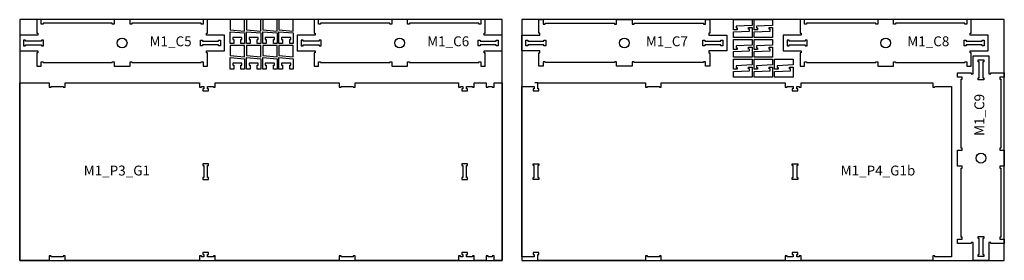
# Model space of a CAD drawing. Header units: millimetres. Extents: x -18184 to 50972, y 6312 to 16778.
# Tile 8 of 24: x -9888 to -4908, y 10273 to 11493. Entities that reach past the tile are written whole.
import ezdxf

# ---------------------------------------------------------------- set-up
doc = ezdxf.new("R2010")
doc.units = ezdxf.units.MM
doc.header["$MEASUREMENT"] = 0
for name, color, linetype in [('freeswerk_CODES', 50, 'Continuous'), ('freeswerk_ELEMENTEN', 7, 'Continuous'), ('freeswerk_PLATEN', 3, 'Continuous')]:
    doc.layers.add(name, color=color, linetype=linetype)

msp = doc.modelspace()

# ---------------------------------------------------------------- linework, layer by layer
for centre in [(-9369.7, 11374.5), (-7965.7, 11374.5), (-6829.7, 11374.5), (-5507.7, 11374.5), (-5025.7, 10790.5)]:
    msp.add_circle(centre, 25)
at = {"layer": 'freeswerk_ELEMENTEN'}
for points in [[(-8937.7, 11424.5), (-8937.7, 11492.5), (-8959.7, 11492.5), (-8959.7, 11469.5), (-8969.7, 11469.5), (-8969.7, 11474.5), (-9319.7, 11474.5), (-9319.7, 11469.5), (-9329.7, 11469.5), (-9329.7, 11492.5), (-9409.7, 11492.5), (-9409.7, 11469.5), (-9419.7, 11469.5), (-9419.7, 11474.5), (-9769.7, 11474.5), (-9769.7, 11469.5), (-9779.7, 11469.5), (-9779.7, 11492.5), (-9801.7, 11492.5), (-9801.7, 11424.5), (-9796.7, 11424.5), (-9796.7, 11414.5), (-9887.7, 11414.5), (-9887.7, 11334.5), (-9796.7, 11334.5), (-9796.7, 11324.5), (-9801.7, 11324.5), (-9801.7, 11256.5), (-9779.7, 11256.5), (-9779.7, 11279.5), (-9769.7, 11279.5), (-9769.7, 11274.5), (-9419.7, 11274.5), (-9419.7, 11279.5), (-9409.7, 11279.5), (-9409.7, 11256.5), (-9329.7, 11256.5), (-9329.7, 11279.5), (-9319.7, 11279.5), (-9319.7, 11274.5), (-8969.7, 11274.5), (-8969.7, 11279.5), (-8959.7, 11279.5), (-8959.7, 11256.5), (-8937.7, 11256.5), (-8937.7, 11324.5), (-8942.7, 11324.5), (-8942.7, 11334.5), (-8851.7, 11334.5), (-8851.7, 11414.5), (-8942.7, 11414.5), (-8942.7, 11424.5)], [(-8822.8, 11440.6), (-8750.6, 11434.9), (-8750.6, 11492.5), (-8822.8, 11492.5)], [(-8740.6, 11440.6), (-8668.4, 11434.9), (-8668.4, 11492.5), (-8740.6, 11492.5)], [(-8658.4, 11440.6), (-8586.2, 11434.9), (-8586.2, 11492.5), (-8658.4, 11492.5)], [(-8576.2, 11440.6), (-8504, 11434.9), (-8504, 11492.5), (-8576.2, 11492.5)], [(-7533.7, 11424.5), (-7533.7, 11492.5), (-7555.7, 11492.5), (-7555.7, 11469.5), (-7565.7, 11469.5), (-7565.7, 11474.5), (-7915.7, 11474.5), (-7915.7, 11469.5), (-7925.7, 11469.5), (-7925.7, 11492.5), (-8005.7, 11492.5), (-8005.7, 11469.5), (-8015.7, 11469.5), (-8015.7, 11474.5), (-8365.7, 11474.5), (-8365.7, 11469.5), (-8375.7, 11469.5), (-8375.7, 11492.5), (-8397.7, 11492.5), (-8397.7, 11424.5), (-8392.7, 11424.5), (-8392.7, 11414.5), (-8483.7, 11414.5), (-8483.7, 11334.5), (-8392.7, 11334.5), (-8392.7, 11324.5), (-8397.7, 11324.5), (-8397.7, 11256.5), (-8375.7, 11256.5), (-8375.7, 11279.5), (-8365.7, 11279.5), (-8365.7, 11274.5), (-8015.7, 11274.5), (-8015.7, 11279.5), (-8005.7, 11279.5), (-8005.7, 11256.5), (-7925.7, 11256.5), (-7925.7, 11279.5), (-7915.7, 11279.5), (-7915.7, 11274.5), (-7565.7, 11274.5), (-7565.7, 11279.5), (-7555.7, 11279.5), (-7555.7, 11256.5), (-7533.7, 11256.5), (-7533.7, 11324.5), (-7538.7, 11324.5), (-7538.7, 11334.5), (-7447.7, 11334.5), (-7447.7, 11414.5), (-7538.7, 11414.5), (-7538.7, 11424.5)], [(-6869.7, 11279.5), (-6879.7, 11279.5), (-6879.7, 11274.5), (-7229.7, 11274.5), (-7229.7, 11279.5), (-7239.7, 11279.5), (-7239.7, 11256.5), (-7261.7, 11256.5), (-7261.7, 11324.5), (-7256.7, 11324.5), (-7256.7, 11334.5), (-7347.7, 11334.5), (-7347.7, 11414.5), (-7256.7, 11414.5), (-7256.7, 11424.5), (-7261.7, 11424.5), (-7261.7, 11492.5), (-7239.7, 11492.5), (-7239.7, 11469.5), (-7229.7, 11469.5), (-7229.7, 11474.5), (-6879.7, 11474.5), (-6879.7, 11469.5), (-6869.7, 11469.5), (-6869.7, 11492.5), (-6789.7, 11492.5), (-6789.7, 11469.5), (-6779.7, 11469.5), (-6779.7, 11474.5), (-6429.7, 11474.5), (-6429.7, 11469.5), (-6419.7, 11469.5), (-6419.7, 11492.5), (-6397.7, 11492.5), (-6397.7, 11424.5), (-6402.7, 11424.5), (-6402.7, 11414.5), (-6311.7, 11414.5), (-6311.7, 11334.5), (-6402.7, 11334.5), (-6402.7, 11324.5), (-6397.7, 11324.5), (-6397.7, 11256.5), (-6419.7, 11256.5), (-6419.7, 11279.5), (-6429.7, 11279.5), (-6429.7, 11274.5), (-6779.7, 11274.5), (-6779.7, 11279.5), (-6789.7, 11279.5), (-6789.7, 11256.5), (-6869.7, 11256.5)], [(-6183.5, 11492.5), (-6183.5, 11463.7), (-6264.5, 11460.1), (-6264.5, 11450.8), (-6259.5, 11450.8), (-6259.5, 11441.7), (-6277.5, 11441.7), (-6277.5, 11492.5)], [(-6079.5, 11492.5), (-6079.5, 11463.7), (-6160.5, 11460.1), (-6160.5, 11450.8), (-6155.5, 11450.8), (-6155.5, 11441.7), (-6173.5, 11441.7), (-6173.5, 11492.5)], [(-5075.7, 11424.5), (-5075.7, 11492.5), (-5097.7, 11492.5), (-5097.7, 11469.5), (-5107.7, 11469.5), (-5107.7, 11474.5), (-5457.7, 11474.5), (-5457.7, 11469.5), (-5467.7, 11469.5), (-5467.7, 11492.5), (-5547.7, 11492.5), (-5547.7, 11469.5), (-5557.7, 11469.5), (-5557.7, 11474.5), (-5907.7, 11474.5), (-5907.7, 11469.5), (-5917.7, 11469.5), (-5917.7, 11492.5), (-5939.7, 11492.5), (-5939.7, 11424.5), (-5934.7, 11424.5), (-5934.7, 11414.5), (-6025.7, 11414.5), (-6025.7, 11334.5), (-5934.7, 11334.5), (-5934.7, 11324.5), (-5939.7, 11324.5), (-5939.7, 11256.5), (-5917.7, 11256.5), (-5917.7, 11279.5), (-5907.7, 11279.5), (-5907.7, 11274.5), (-5557.7, 11274.5), (-5557.7, 11279.5), (-5547.7, 11279.5), (-5547.7, 11256.5), (-5467.7, 11256.5), (-5467.7, 11279.5), (-5457.7, 11279.5), (-5457.7, 11274.5), (-5107.7, 11274.5), (-5107.7, 11279.5), (-5097.7, 11279.5), (-5097.7, 11256.5), (-5075.7, 11256.5), (-5075.7, 11324.5), (-5080.7, 11324.5), (-5080.7, 11334.5), (-4989.7, 11334.5), (-4989.7, 11414.5), (-5080.7, 11414.5), (-5080.7, 11424.5)], [(-8750.6, 11371.9), (-8768.6, 11371.9), (-8768.6, 11391.7), (-8763.6, 11391.7), (-8763.6, 11401.9), (-8809.8, 11401.9), (-8809.8, 11391.7), (-8804.8, 11391.7), (-8804.8, 11371.9), (-8822.8, 11371.9), (-8822.8, 11430.6), (-8750.6, 11424.9)], [(-8668.4, 11371.9), (-8686.4, 11371.9), (-8686.4, 11391.7), (-8681.4, 11391.7), (-8681.4, 11401.9), (-8727.6, 11401.9), (-8727.6, 11391.7), (-8722.6, 11391.7), (-8722.6, 11371.9), (-8740.6, 11371.9), (-8740.6, 11430.6), (-8668.4, 11424.9)], [(-8586.2, 11371.9), (-8604.2, 11371.9), (-8604.2, 11391.7), (-8599.2, 11391.7), (-8599.2, 11401.9), (-8645.4, 11401.9), (-8645.4, 11391.7), (-8640.4, 11391.7), (-8640.4, 11371.9), (-8658.4, 11371.9), (-8658.4, 11430.6), (-8586.2, 11424.9)], [(-8504, 11371.9), (-8522, 11371.9), (-8522, 11391.7), (-8517, 11391.7), (-8517, 11401.9), (-8563.2, 11401.9), (-8563.2, 11391.7), (-8558.2, 11391.7), (-8558.2, 11371.9), (-8576.2, 11371.9), (-8576.2, 11430.6), (-8504, 11424.9)], [(-6277.5, 11402.1), (-6277.5, 11430.9), (-6196.5, 11434.6), (-6196.5, 11443.8), (-6201.5, 11443.8), (-6201.5, 11452.9), (-6183.5, 11452.9), (-6183.5, 11402.1)], [(-6173.5, 11402.1), (-6173.5, 11430.9), (-6092.5, 11434.6), (-6092.5, 11443.8), (-6097.5, 11443.8), (-6097.5, 11452.9), (-6079.5, 11452.9), (-6079.5, 11402.1)], [(-9857.7, 11383.5), (-9857.7, 11388.5), (-9867.7, 11388.5), (-9867.7, 11360.5), (-9857.7, 11360.5), (-9857.7, 11365.5), (-9776.7, 11365.5), (-9776.7, 11360.5), (-9766.7, 11360.5), (-9766.7, 11388.5), (-9776.7, 11388.5), (-9776.7, 11383.5)], [(-8881.7, 11365.5), (-8962.7, 11365.5), (-8962.7, 11360.5), (-8972.7, 11360.5), (-8972.7, 11388.5), (-8962.7, 11388.5), (-8962.7, 11383.5), (-8881.7, 11383.5), (-8881.7, 11388.5), (-8871.7, 11388.5), (-8871.7, 11360.5), (-8881.7, 11360.5)], [(-8822.8, 11310), (-8750.6, 11304.3), (-8750.6, 11361.9), (-8822.8, 11361.9)], [(-8740.6, 11310), (-8668.4, 11304.3), (-8668.4, 11361.9), (-8740.6, 11361.9)], [(-8658.4, 11310), (-8586.2, 11304.3), (-8586.2, 11361.9), (-8658.4, 11361.9)], [(-8576.2, 11310), (-8504, 11304.3), (-8504, 11361.9), (-8576.2, 11361.9)], [(-8453.7, 11383.5), (-8453.7, 11388.5), (-8463.7, 11388.5), (-8463.7, 11360.5), (-8453.7, 11360.5), (-8453.7, 11365.5), (-8372.7, 11365.5), (-8372.7, 11360.5), (-8362.7, 11360.5), (-8362.7, 11388.5), (-8372.7, 11388.5), (-8372.7, 11383.5)], [(-7477.7, 11365.5), (-7558.7, 11365.5), (-7558.7, 11360.5), (-7568.7, 11360.5), (-7568.7, 11388.5), (-7558.7, 11388.5), (-7558.7, 11383.5), (-7477.7, 11383.5), (-7477.7, 11388.5), (-7467.7, 11388.5), (-7467.7, 11360.5), (-7477.7, 11360.5)], [(-7236.7, 11388.5), (-7226.7, 11388.5), (-7226.7, 11360.5), (-7236.7, 11360.5), (-7236.7, 11365.5), (-7317.7, 11365.5), (-7317.7, 11360.5), (-7327.7, 11360.5), (-7327.7, 11388.5), (-7317.7, 11388.5), (-7317.7, 11383.5), (-7236.7, 11383.5)], [(-6341.7, 11360.5), (-6341.7, 11365.5), (-6422.7, 11365.5), (-6422.7, 11360.5), (-6432.7, 11360.5), (-6432.7, 11388.5), (-6422.7, 11388.5), (-6422.7, 11383.5), (-6341.7, 11383.5), (-6341.7, 11388.5), (-6331.7, 11388.5), (-6331.7, 11360.5)], [(-6183.5, 11392.1), (-6183.5, 11363.3), (-6264.5, 11359.7), (-6264.5, 11350.4), (-6259.5, 11350.4), (-6259.5, 11341.3), (-6277.5, 11341.3), (-6277.5, 11392.1)], [(-6079.5, 11392.1), (-6079.5, 11363.3), (-6160.5, 11359.7), (-6160.5, 11350.4), (-6155.5, 11350.4), (-6155.5, 11341.3), (-6173.5, 11341.3), (-6173.5, 11392.1)], [(-5995.7, 11383.5), (-5995.7, 11388.5), (-6005.7, 11388.5), (-6005.7, 11360.5), (-5995.7, 11360.5), (-5995.7, 11365.5), (-5914.7, 11365.5), (-5914.7, 11360.5), (-5904.7, 11360.5), (-5904.7, 11388.5), (-5914.7, 11388.5), (-5914.7, 11383.5)], [(-5019.7, 11365.5), (-5100.7, 11365.5), (-5100.7, 11360.5), (-5110.7, 11360.5), (-5110.7, 11388.5), (-5100.7, 11388.5), (-5100.7, 11383.5), (-5019.7, 11383.5), (-5019.7, 11388.5), (-5009.7, 11388.5), (-5009.7, 11360.5), (-5019.7, 11360.5)], [(-6277.5, 11301.7), (-6277.5, 11330.5), (-6196.5, 11334.1), (-6196.5, 11343.4), (-6201.5, 11343.4), (-6201.5, 11352.5), (-6183.5, 11352.5), (-6183.5, 11301.7)], [(-6173.5, 11301.7), (-6173.5, 11330.5), (-6092.5, 11334.1), (-6092.5, 11343.4), (-6097.5, 11343.4), (-6097.5, 11352.5), (-6079.5, 11352.5), (-6079.5, 11301.7)], [(-4930.7, 10750.5), (-4930.7, 10740.5), (-4925.7, 10740.5), (-4925.7, 10390.5), (-4930.7, 10390.5), (-4930.7, 10380.5), (-4907.7, 10380.5), (-4907.7, 10358.5), (-4975.7, 10358.5), (-4975.7, 10363.5), (-4985.7, 10363.5), (-4985.7, 10272.5), (-5065.7, 10272.5), (-5065.7, 10363.5), (-5075.7, 10363.5), (-5075.7, 10358.5), (-5143.7, 10358.5), (-5143.7, 10380.5), (-5120.7, 10380.5), (-5120.7, 10390.5), (-5125.7, 10390.5), (-5125.7, 10740.5), (-5120.7, 10740.5), (-5120.7, 10750.5), (-5143.7, 10750.5), (-5143.7, 10830.5), (-5120.7, 10830.5), (-5120.7, 10840.5), (-5125.7, 10840.5), (-5125.7, 11190.5), (-5120.7, 11190.5), (-5120.7, 11200.5), (-5143.7, 11200.5), (-5143.7, 11222.5), (-5075.7, 11222.5), (-5075.7, 11217.5), (-5065.7, 11217.5), (-5065.7, 11308.5), (-4985.7, 11308.5), (-4985.7, 11217.5), (-4975.7, 11217.5), (-4975.7, 11222.5), (-4907.7, 11222.5), (-4907.7, 11200.5), (-4930.7, 11200.5), (-4930.7, 11190.5), (-4925.7, 11190.5), (-4925.7, 10840.5), (-4930.7, 10840.5), (-4930.7, 10830.5), (-4907.7, 10830.5), (-4907.7, 10750.5)], [(-8750.6, 11241.3), (-8768.6, 11241.3), (-8768.6, 11261.1), (-8763.6, 11261.1), (-8763.6, 11271.3), (-8809.8, 11271.3), (-8809.8, 11261.1), (-8804.8, 11261.1), (-8804.8, 11241.3), (-8822.8, 11241.3), (-8822.8, 11300), (-8750.6, 11294.3)], [(-8668.4, 11241.3), (-8686.4, 11241.3), (-8686.4, 11261.1), (-8681.4, 11261.1), (-8681.4, 11271.3), (-8727.6, 11271.3), (-8727.6, 11261.1), (-8722.6, 11261.1), (-8722.6, 11241.3), (-8740.6, 11241.3), (-8740.6, 11300), (-8668.4, 11294.3)], [(-8586.2, 11241.3), (-8604.2, 11241.3), (-8604.2, 11261.1), (-8599.2, 11261.1), (-8599.2, 11271.3), (-8645.4, 11271.3), (-8645.4, 11261.1), (-8640.4, 11261.1), (-8640.4, 11241.3), (-8658.4, 11241.3), (-8658.4, 11300), (-8586.2, 11294.3)], [(-8504, 11241.3), (-8522, 11241.3), (-8522, 11261.1), (-8517, 11261.1), (-8517, 11271.3), (-8563.2, 11271.3), (-8563.2, 11261.1), (-8558.2, 11261.1), (-8558.2, 11241.3), (-8576.2, 11241.3), (-8576.2, 11300), (-8504, 11294.3)], [(-6183.5, 11291.7), (-6183.5, 11262.9), (-6264.5, 11259.2), (-6264.5, 11250), (-6259.5, 11250), (-6259.5, 11240.9), (-6277.5, 11240.9), (-6277.5, 11291.7)], [(-6079.5, 11291.7), (-6079.5, 11262.9), (-6160.5, 11259.2), (-6160.5, 11250), (-6155.5, 11250), (-6155.5, 11240.9), (-6173.5, 11240.9), (-6173.5, 11291.7)], [(-5975.5, 11291.7), (-5975.5, 11262.9), (-6056.5, 11259.2), (-6056.5, 11250), (-6051.5, 11250), (-6051.5, 11240.9), (-6069.5, 11240.9), (-6069.5, 11291.7)], [(-5011.7, 11278.5), (-5016.7, 11278.5), (-5016.7, 11197.5), (-5011.7, 11197.5), (-5011.7, 11187.5), (-5039.7, 11187.5), (-5039.7, 11197.5), (-5034.7, 11197.5), (-5034.7, 11278.5), (-5039.7, 11278.5), (-5039.7, 11288.5), (-5011.7, 11288.5)], [(-6277.5, 11201.3), (-6277.5, 11230.1), (-6196.5, 11233.7), (-6196.5, 11243), (-6201.5, 11243), (-6201.5, 11252.1), (-6183.5, 11252.1), (-6183.5, 11201.3)], [(-6173.5, 11201.3), (-6173.5, 11230.1), (-6092.5, 11233.7), (-6092.5, 11243), (-6097.5, 11243), (-6097.5, 11252.1), (-6079.5, 11252.1), (-6079.5, 11201.3)], [(-6069.5, 11201.3), (-6069.5, 11230.1), (-5988.5, 11233.7), (-5988.5, 11243), (-5993.5, 11243), (-5993.5, 11252.1), (-5975.5, 11252.1), (-5975.5, 11201.3)], [(-7658.2, 11154.5), (-7646.2, 11154.5), (-7646.2, 11142.5), (-7651.2, 11142.5), (-7651.2, 11132.5), (-7623.2, 11132.5), (-7623.2, 11142.5), (-7628.2, 11142.5), (-7628.2, 11154.5), (-7598.2, 11154.5), (-7598.2, 11149.5), (-7588.2, 11149.5), (-7588.2, 11172.5), (-7528.2, 11172.5), (-7528.2, 11149.5), (-7518.2, 11149.5), (-7518.2, 11154.5), (-7498.2, 11154.5), (-7498.2, 11149.5), (-7488.2, 11149.5), (-7488.2, 11172.5), (-7447.7, 11172.5), (-7447.7, 10272.5), (-7488.2, 10272.5), (-7488.2, 10295.5), (-7498.2, 10295.5), (-7498.2, 10290.5), (-7518.2, 10290.5), (-7518.2, 10295.5), (-7528.2, 10295.5), (-7528.2, 10272.5), (-7588.2, 10272.5), (-7588.2, 10295.5), (-7598.2, 10295.5), (-7598.2, 10290.5), (-7628.2, 10290.5), (-7628.2, 10302.5), (-7623.2, 10302.5), (-7623.2, 10312.5), (-7651.2, 10312.5), (-7651.2, 10302.5), (-7646.2, 10302.5), (-7646.2, 10290.5), (-7658.2, 10290.5), (-7658.2, 10295.5), (-7668.2, 10295.5), (-7668.2, 10272.5), (-8191.2, 10272.5), (-8191.2, 10295.5), (-8201.2, 10295.5), (-8201.2, 10290.5), (-8261.2, 10290.5), (-8261.2, 10295.5), (-8271.2, 10295.5), (-8271.2, 10272.5), (-8898.2, 10272.5), (-8898.2, 10295.5), (-8908.2, 10295.5), (-8908.2, 10290.5), (-8938.2, 10290.5), (-8938.2, 10302.5), (-8933.2, 10302.5), (-8933.2, 10312.5), (-8961.2, 10312.5), (-8961.2, 10302.5), (-8956.2, 10302.5), (-8956.2, 10290.5), (-8968.2, 10290.5), (-8968.2, 10295.5), (-8978.2, 10295.5), (-8978.2, 10272.5), (-9658.2, 10272.5), (-9658.2, 10295.5), (-9668.2, 10295.5), (-9668.2, 10290.5), (-9728.2, 10290.5), (-9728.2, 10295.5), (-9738.2, 10295.5), (-9738.2, 10272.5), (-9887.7, 10272.5), (-9887.7, 11172.5), (-9738.2, 11172.5), (-9738.2, 11149.5), (-9728.2, 11149.5), (-9728.2, 11154.5), (-9668.2, 11154.5), (-9668.2, 11149.5), (-9658.2, 11149.5), (-9658.2, 11172.5), (-8978.2, 11172.5), (-8978.2, 11149.5), (-8968.2, 11149.5), (-8968.2, 11154.5), (-8956.2, 11154.5), (-8956.2, 11142.5), (-8961.2, 11142.5), (-8961.2, 11132.5), (-8933.2, 11132.5), (-8933.2, 11142.5), (-8938.2, 11142.5), (-8938.2, 11154.5), (-8908.2, 11154.5), (-8908.2, 11149.5), (-8898.2, 11149.5), (-8898.2, 11172.5), (-8271.2, 11172.5), (-8271.2, 11149.5), (-8261.2, 11149.5), (-8261.2, 11154.5), (-8201.2, 11154.5), (-8201.2, 11149.5), (-8191.2, 11149.5), (-8191.2, 11172.5), (-7668.2, 11172.5), (-7668.2, 11149.5), (-7658.2, 11149.5)], [(-7347.7, 10290.5), (-7347.7, 11154.5), (-7285.5, 11154.5), (-7285.5, 11142.5), (-7290.5, 11142.5), (-7290.5, 11132.5), (-7262.5, 11132.5), (-7262.5, 11142.5), (-7267.5, 11142.5), (-7267.5, 11172.5), (-6722.5, 11172.5), (-6722.5, 11149.5), (-6712.5, 11149.5), (-6712.5, 11154.5), (-6652.5, 11154.5), (-6652.5, 11149.5), (-6642.5, 11149.5), (-6642.5, 11172.5), (-6015.5, 11172.5), (-6015.5, 11149.5), (-6005.5, 11149.5), (-6005.5, 11154.5), (-5975.5, 11154.5), (-5975.5, 11142.5), (-5980.5, 11142.5), (-5980.5, 11132.5), (-5952.5, 11132.5), (-5952.5, 11142.5), (-5957.5, 11142.5), (-5957.5, 11154.5), (-5945.5, 11154.5), (-5945.5, 11149.5), (-5935.5, 11149.5), (-5935.5, 11172.5), (-5269.5, 11172.5), (-5269.5, 11149.5), (-5259.5, 11149.5), (-5259.5, 11154.5), (-5175.5, 11154.5), (-5175.5, 10290.5), (-5259.5, 10290.5), (-5259.5, 10295.5), (-5269.5, 10295.5), (-5269.5, 10272.5), (-5935.5, 10272.5), (-5935.5, 10295.5), (-5945.5, 10295.5), (-5945.5, 10290.5), (-5957.5, 10290.5), (-5957.5, 10302.5), (-5952.5, 10302.5), (-5952.5, 10312.5), (-5980.5, 10312.5), (-5980.5, 10302.5), (-5975.5, 10302.5), (-5975.5, 10290.5), (-6005.5, 10290.5), (-6005.5, 10295.5), (-6015.5, 10295.5), (-6015.5, 10272.5), (-6642.5, 10272.5), (-6642.5, 10295.5), (-6652.5, 10295.5), (-6652.5, 10290.5), (-6712.5, 10290.5), (-6712.5, 10295.5), (-6722.5, 10295.5), (-6722.5, 10272.5), (-7267.5, 10272.5), (-7267.5, 10302.5), (-7262.5, 10302.5), (-7262.5, 10312.5), (-7290.5, 10312.5), (-7290.5, 10302.5), (-7285.5, 10302.5), (-7285.5, 10290.5)], [(-8956.2, 10692.5), (-8961.2, 10692.5), (-8961.2, 10682.5), (-8933.2, 10682.5), (-8933.2, 10692.5), (-8938.2, 10692.5), (-8938.2, 10752.5), (-8933.2, 10752.5), (-8933.2, 10762.5), (-8961.2, 10762.5), (-8961.2, 10752.5), (-8956.2, 10752.5)], [(-7651.2, 10762.5), (-7651.2, 10752.5), (-7646.2, 10752.5), (-7646.2, 10692.5), (-7651.2, 10692.5), (-7651.2, 10682.5), (-7623.2, 10682.5), (-7623.2, 10692.5), (-7628.2, 10692.5), (-7628.2, 10752.5), (-7623.2, 10752.5), (-7623.2, 10762.5)], [(-7267.5, 10692.5), (-7262.5, 10692.5), (-7262.5, 10682.5), (-7290.5, 10682.5), (-7290.5, 10692.5), (-7285.5, 10692.5), (-7285.5, 10752.5), (-7290.5, 10752.5), (-7290.5, 10762.5), (-7262.5, 10762.5), (-7262.5, 10752.5), (-7267.5, 10752.5)], [(-5952.5, 10692.5), (-5952.5, 10682.5), (-5980.5, 10682.5), (-5980.5, 10692.5), (-5975.5, 10692.5), (-5975.5, 10752.5), (-5980.5, 10752.5), (-5980.5, 10762.5), (-5952.5, 10762.5), (-5952.5, 10752.5), (-5957.5, 10752.5), (-5957.5, 10692.5)], [(-5039.7, 10383.5), (-5039.7, 10393.5), (-5011.7, 10393.5), (-5011.7, 10383.5), (-5016.7, 10383.5), (-5016.7, 10302.5), (-5011.7, 10302.5), (-5011.7, 10292.5), (-5039.7, 10292.5), (-5039.7, 10302.5), (-5034.7, 10302.5), (-5034.7, 10383.5)]]:
    msp.add_lwpolyline(points, close=True, dxfattribs=at)
msp.add_lwpolyline([(-7267.5, 11172.5), (-7281.6, 11172.5)], dxfattribs=at)
at = {"layer": 'freeswerk_PLATEN'}
for points in [[(-9887.7, 10272.5), (-7447.7, 10272.5), (-7447.7, 11492.5), (-9887.7, 11492.5)], [(-7347.7, 10272.5), (-4907.7, 10272.5), (-4907.7, 11492.5), (-7347.7, 11492.5)]]:
    msp.add_lwpolyline(points, close=True, dxfattribs=at)

# ---------------------------------------------------------------- texts
at = {"layer": 'freeswerk_CODES', "char_height": 50, "attachment_point": 1}
for s, insert in [('{\\Fiso|c0;M1_C5}', (-9230.8, 11407.8)), ('{\\Fiso|c0;M1_C6}', (-7826.8, 11407.8)), ('{\\Fiso|c0;M1_C7}', (-6720.5, 11407.8)), ('{\\Fiso|c0;M1_C8}', (-5398.5, 11407.8)), ('{\\Fiso|c0;M1_P4_G1b}', (-5735.5, 10752.7)), ('{\\Fiso|c0;M1_P3_G1}', (-9563.9, 10752.7))]:
    msp.add_mtext_dynamic_manual_height_columns(s, width=318.081, gutter_width=1456.3, heights=[0], dxfattribs=dict(at, insert=insert))
at = {"layer": 'freeswerk_CODES', "insert": (-5059, 10903.4), "char_height": 50, "attachment_point": 1, "rotation": 90}
msp.add_mtext_dynamic_manual_height_columns('{\\Fiso|c0;M1_C9}', width=318.081, gutter_width=1456.3, heights=[0], dxfattribs=at)

doc.saveas('drawing.dxf')
